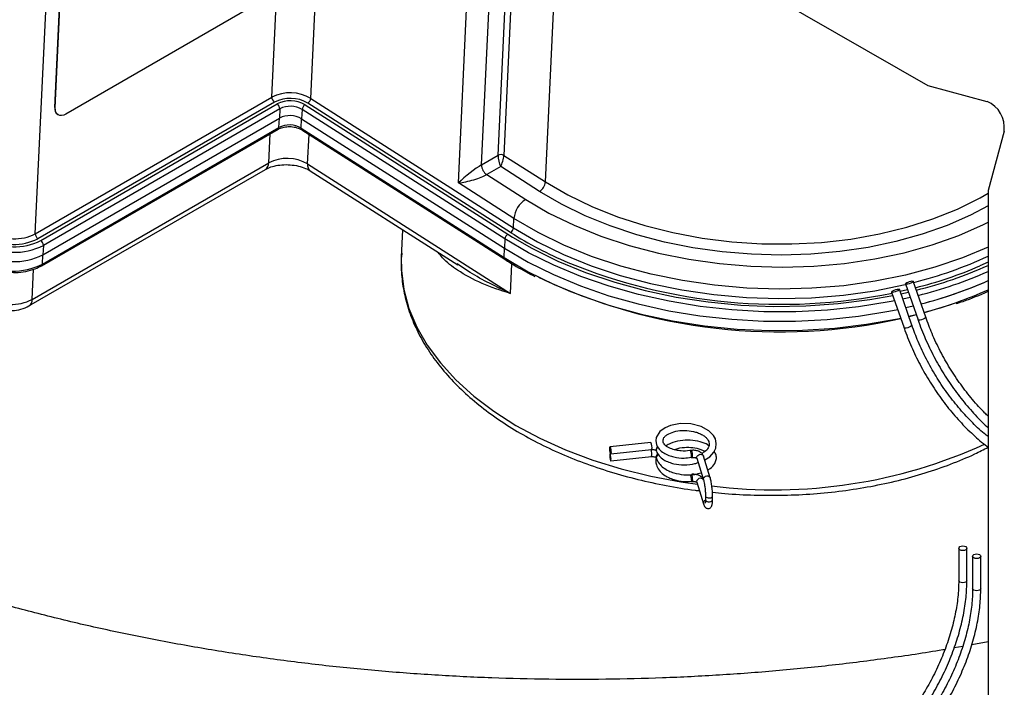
# Paper-space layout 'Sheet2' of a CAD drawing. Header units: millimetres. Extents: x 3 to 471, y 5 to 248.
# Tile 22 of 80: x 64.89 to 71.84, y 115.98 to 120.69. Entities that reach past the tile are written whole.
import ezdxf

# ---------------------------------------------------------------- set-up
doc = ezdxf.new("R2010")
doc.units = ezdxf.units.MM

psp = doc.layouts.new('Sheet2')

# ---------------------------------------------------------------- linework, layer by layer
at = {"color": 8, "linetype": 'Continuous', "lineweight": 25}
for p, q in [((65.0022, 119.1761), (65.187, 123.1414)), ((66.9465, 120.1318), (67.0118, 121.5331)), ((68.6037, 119.5417), (68.6903, 121.399)), ((66.6717, 120.14), (66.7183, 121.139)), ((68.3701, 121.0294), (68.3095, 119.7294)), ((68.2703, 119.7306), (68.3258, 120.922)), ((68.1524, 119.6625), (68.2079, 120.8539)), ((67.9892, 119.5349), (68.0486, 120.8102)), ((66.7222, 119.9261), (66.7253, 119.9921)), ((66.65, 119.6769), (66.6595, 119.8817)), ((66.9248, 119.6687), (66.9345, 119.877)), ((68.3381, 119.1738), (68.3715, 119.1528)), ((65.0527, 118.9623), (65.0557, 119.0282)), ((68.3568, 118.7553), (68.3666, 118.965)), ((71.729, 118.9748), (71.6709, 118.9489)), ((64.9804, 118.713), (64.9904, 118.9262)), ((71.1787, 118.7275), (71.1262, 118.7155)), ((71.1682, 118.5941), (71.2205, 118.6068)), ((69.6712, 117.4277), (69.6719, 117.4228))]:
    psp.add_line(p, q, dxfattribs=at)
at = {"color": 7, "linetype": 'Continuous', "lineweight": 25}
for p, q in [((68.9482, 121.5805), (71.3022, 120.2216)), ((65.1392, 120.0666), (65.1746, 120.8254)), ((65.1432, 120.0641), (65.1785, 120.8229)), ((66.5533, 120.7923), (65.2176, 120.0212)), ((71.3022, 120.2216), (71.7209, 120.1094)), ((65.0022, 119.1761), (66.6717, 120.14)), ((66.9465, 120.1318), (68.3784, 119.2185)), ((66.6903, 120.1054), (65.0208, 119.1416)), ((65.0404, 119.1291), (66.7099, 120.0929)), ((66.7285, 120.0583), (65.059, 119.0945)), ((65.1392, 120.0666), (65.1432, 120.0641)), ((66.7285, 120.0583), (66.7254, 119.9921)), ((66.8856, 120.0536), (66.8825, 119.9875)), ((68.3174, 119.1404), (66.8856, 120.0536)), ((66.9062, 120.087), (68.3381, 119.1738)), ((68.3578, 119.1851), (66.9259, 120.0984)), ((65.0559, 119.0283), (66.7254, 119.9921)), ((65.1581, 120.0183), (65.162, 120.0158)), ((66.8792, 119.9214), (66.8823, 119.9876)), ((66.8823, 119.9876), (68.3144, 119.0742)), ((66.8825, 119.9875), (68.3144, 119.0742)), ((65.0469, 118.9507), (66.7165, 119.9145)), ((65.0527, 118.9623), (66.7222, 119.9261)), ((66.8792, 119.9214), (68.3113, 119.008)), ((66.8839, 119.9093), (68.316, 118.9959)), ((71.8412, 119.9011), (71.729, 119.4825)), ((68.1524, 119.6625), (68.2703, 119.7306)), ((68.3095, 119.7294), (68.6037, 119.5417)), ((64.9804, 118.713), (66.65, 119.6769)), ((66.9248, 119.6687), (68.3568, 118.7553)), ((68.2878, 119.6501), (68.1896, 119.5934)), ((68.5624, 119.4749), (68.2878, 119.6501)), ((64.9575, 118.6669), (66.6271, 119.6307)), ((66.9436, 119.6203), (67.9849, 118.9562)), ((68.1896, 119.5934), (68.4642, 119.4182)), ((68.3815, 119.2847), (67.9892, 119.5349)), ((71.729, 119.4825), (71.729, 114.4409)), ((68.3784, 119.2185), (68.3815, 119.2847)), ((67.5953, 119.2047), (67.5862, 119.0099)), ((65.059, 119.0945), (65.0559, 119.0283)), ((68.3174, 119.1404), (68.3144, 119.0742)), ((68.3113, 119.008), (68.3144, 119.0742)), ((67.9871, 118.9603), (67.9805, 118.9647)), ((71.146, 118.8219), (71.2339, 118.5683)), ((71.2885, 118.5872), (71.2006, 118.8408)), ((71.0478, 118.7652), (71.1356, 118.5116)), ((71.1902, 118.5305), (71.1024, 118.7841)), ((71.1599, 118.7817), (71.1074, 118.7697)), ((71.1133, 118.7527), (71.1658, 118.7647)), ((71.1472, 118.6547), (71.1996, 118.6671)), ((71.1472, 118.6547), (71.1996, 118.6671)), ((71.2215, 118.6039), (71.1693, 118.591)), ((69.3482, 117.7031), (69.0598, 117.6733)), ((69.0643, 117.6239), (69.0598, 117.6234)), ((69.0649, 117.6236), (69.3534, 117.6534)), ((69.385, 117.6475), (69.3864, 117.6428)), ((69.6352, 117.6474), (69.627, 117.6465)), ((69.0649, 117.5737), (69.3534, 117.6035)), ((69.385, 117.5976), (69.3864, 117.5929)), ((69.6321, 117.5968), (69.6403, 117.5976)), ((69.6719, 117.5918), (69.7192, 117.4394)), ((69.7669, 117.4543), (69.7197, 117.6066)), ((69.6321, 117.4278), (69.6403, 117.4287)), ((69.6719, 117.4228), (69.7192, 117.2705)), ((69.7185, 117.2753), (69.7192, 117.2705)), ((69.7335, 117.3257), (69.7335, 117.2996)), ((69.7335, 117.3257), (69.7339, 117.3231)), ((69.7835, 117.2996), (69.7835, 117.3257)), ((71.5214, 116.9568), (71.5214, 116.73)), ((71.5792, 116.73), (71.5792, 116.9568)), ((71.6196, 116.9001), (71.6196, 116.6733)), ((71.6774, 116.6733), (71.6774, 116.9001)), ((71.729, 116.2965), (71.6133, 116.2759)), ((71.5495, 116.2645), (71.4891, 116.2537))]:
    psp.add_line(p, q, dxfattribs=at)
at = {"color": 7, "linetype": 'Continuous', "lineweight": 25, "flags": 128}
for points in [[(65.2176, 120.0212), (65.2024, 120.0141), (65.1879, 120.0106), (65.1747, 120.0109), (65.1633, 120.015), (65.1541, 120.0227), (65.1476, 120.0338), (65.1439, 120.0478), (65.1432, 120.0641)], [(68.3715, 119.1528), (68.5082, 119.0742), (68.6916, 118.984), (68.8869, 118.9038), (69.0924, 118.8343), (69.3065, 118.7761), (69.5274, 118.7296), (69.7534, 118.6953), (69.9825, 118.6733), (70.213, 118.6639), (70.4429, 118.6672), (70.6704, 118.6831), (70.8937, 118.7115), (71.0563, 118.7407)], [(68.3144, 119.0742), (68.4807, 118.9766), (68.6597, 118.8878), (68.8501, 118.8085), (69.0503, 118.7393), (69.2589, 118.6807), (69.4742, 118.6332), (69.6946, 118.5971), (69.9184, 118.5727), (70.1439, 118.5602), (70.3694, 118.5597), (70.5932, 118.5712), (70.8135, 118.5947), (71.0287, 118.6298), (71.0904, 118.6423)], [(68.3144, 119.0742), (68.4807, 118.9766), (68.6597, 118.8878), (68.8501, 118.8085), (69.0503, 118.7393), (69.2589, 118.6807), (69.4742, 118.6332), (69.6946, 118.5971), (69.9184, 118.5727), (70.1439, 118.5602), (70.3694, 118.5597), (70.5932, 118.5712), (70.8135, 118.5947), (71.0286, 118.6298), (71.0904, 118.6423)], [(71.1938, 118.8431), (71.1992, 118.8422), (71.2007, 118.8396), (71.198, 118.8358), (71.1916, 118.8313), (71.1824, 118.8268), (71.1718, 118.823), (71.1615, 118.8204), (71.1529, 118.8195), (71.1475, 118.8204), (71.146, 118.823), (71.1486, 118.8268), (71.1551, 118.8313), (71.1643, 118.8358), (71.1749, 118.8397), (71.1852, 118.8422), (71.1938, 118.8431)], [(71.0956, 118.7864), (71.101, 118.7855), (71.1025, 118.783), (71.0998, 118.7791), (71.0934, 118.7746), (71.0842, 118.7701), (71.0736, 118.7663), (71.0632, 118.7637), (71.0547, 118.7628), (71.0493, 118.7637), (71.0478, 118.7663), (71.0504, 118.7701), (71.0569, 118.7746), (71.0661, 118.7791), (71.0766, 118.783), (71.087, 118.7855), (71.0956, 118.7864)], [(71.4889, 118.6844), (71.4559, 118.6731), (71.2775, 118.6187)], [(69.728, 117.5797), (69.7634, 117.6024), (69.7931, 117.6358), (69.8056, 117.6627), (69.81, 117.6965), (69.8031, 117.7285), (69.7895, 117.7533), (69.7569, 117.7865), (69.7028, 117.8164), (69.6302, 117.8348), (69.5564, 117.8371), (69.4872, 117.8239), (69.449, 117.8076), (69.4117, 117.7801), (69.3861, 117.7393), (69.3824, 117.715), (69.3867, 117.6897), (69.3867, 117.6897)], [(69.0579, 117.6626), (69.0583, 117.6694), (69.0592, 117.6729), (69.0606, 117.6727), (69.0623, 117.6688), (69.064, 117.6618), (69.0655, 117.6528), (69.0664, 117.6431), (69.0667, 117.6342), (69.0664, 117.6275), (69.0655, 117.6239), (69.064, 117.6241), (69.0623, 117.628), (69.0606, 117.635), (69.0592, 117.644), (69.0583, 117.6537), (69.0579, 117.6626)], [(69.0579, 117.6127), (69.0583, 117.6038), (69.0592, 117.5941), (69.0606, 117.5851), (69.0623, 117.5781), (69.064, 117.5742), (69.0655, 117.574), (69.0664, 117.5776), (69.0667, 117.5843), (69.0664, 117.5932), (69.0655, 117.6029), (69.064, 117.6119), (69.0623, 117.6189), (69.0606, 117.6228), (69.0592, 117.623), (69.0583, 117.6195), (69.0579, 117.6127)], [(69.632, 117.5968), (69.6327, 117.5972), (69.6336, 117.6007), (69.634, 117.6074)], [(69.634, 117.4385), (69.6336, 117.4317), (69.6327, 117.4282), (69.6319, 117.4278)], [(71.5707, 116.945), (71.5613, 116.9414), (71.5503, 116.9401), (71.5392, 116.9414), (71.5299, 116.945), (71.5236, 116.9504), (71.5214, 116.9568), (71.5236, 116.9632), (71.5299, 116.9686), (71.5392, 116.9722), (71.5503, 116.9735), (71.5613, 116.9722), (71.5707, 116.9686), (71.577, 116.9632), (71.5792, 116.9568), (71.577, 116.9504), (71.5707, 116.945)], [(71.6689, 116.8883), (71.6596, 116.8847), (71.6485, 116.8835), (71.6374, 116.8847), (71.6281, 116.8883), (71.6218, 116.8937), (71.6196, 116.9001), (71.6218, 116.9065), (71.6281, 116.9119), (71.6374, 116.9155), (71.6485, 116.9168), (71.6596, 116.9155), (71.6689, 116.9119), (71.6752, 116.9065), (71.6774, 116.9001), (71.6752, 116.8937), (71.6689, 116.8883)]]:
    psp.add_lwpolyline(points, dxfattribs=at)
at = {"color": 8, "linetype": 'Continuous', "lineweight": 25, "flags": 128}
for points in [[(68.6037, 119.5417), (68.7609, 119.4503), (68.9311, 119.3682), (69.1128, 119.2961), (69.3043, 119.2347), (69.5038, 119.1846), (69.7094, 119.1462), (69.9191, 119.1199), (70.1311, 119.106), (70.3433, 119.1046), (70.5537, 119.1156), (70.7604, 119.1391), (70.9615, 119.1747), (71.155, 119.2222), (71.3391, 119.2811), (71.5121, 119.3508), (71.6724, 119.4307), (71.729, 119.4633)], [(71.729, 119.3725), (71.6055, 119.3077), (71.4398, 119.2352), (71.263, 119.1726), (71.0765, 119.1206), (70.8821, 119.0797), (70.6814, 119.05), (70.4762, 119.032), (70.2681, 119.0258), (70.059, 119.0313), (69.8508, 119.0487), (69.6452, 119.0777), (69.4439, 119.118), (69.2488, 119.1694), (69.0615, 119.2314), (68.8837, 119.3034), (68.7168, 119.3848), (68.5624, 119.4749)], [(68.4642, 119.4182), (68.6283, 119.3225), (68.8056, 119.236), (68.9946, 119.1595), (69.1936, 119.0937), (69.4009, 119.0391), (69.6148, 118.9963), (69.8333, 118.9656), (70.0546, 118.9472), (70.2767, 118.9413), (70.4978, 118.9481), (70.7159, 118.9673), (70.9291, 118.9989), (71.1356, 119.0426), (71.3336, 119.0979), (71.5213, 119.1645), (71.6973, 119.2417), (71.729, 119.2574)], [(71.729, 119.0828), (71.5486, 119.0066), (71.3525, 118.9396), (71.1462, 118.8841), (70.9314, 118.8406), (70.71, 118.8096), (70.4839, 118.7912), (70.2549, 118.7856), (70.025, 118.7929), (69.7962, 118.813), (69.5704, 118.8457), (69.3495, 118.8908), (69.1353, 118.9478), (68.9298, 119.0164), (68.7345, 119.0958), (68.5512, 119.1855), (68.3815, 119.2847)], [(68.3784, 119.2185), (68.5482, 119.1193), (68.7314, 119.0296), (68.9267, 118.9502), (69.1322, 118.8816), (69.3464, 118.8246), (69.5673, 118.7795), (69.7931, 118.7468), (70.0219, 118.7267), (70.2518, 118.7194), (70.4808, 118.725), (70.7069, 118.7434), (70.9283, 118.7745), (71.1431, 118.8179), (71.1471, 118.8189)], [(71.0692, 118.7034), (71.0297, 118.6956), (70.8146, 118.6606), (70.5944, 118.6373), (70.3708, 118.6259), (70.1455, 118.6264), (69.9201, 118.639), (69.6965, 118.6634), (69.4763, 118.6995), (69.2612, 118.747), (69.0528, 118.8056), (68.8527, 118.8748), (68.6625, 118.9541), (68.4836, 119.0428), (68.3174, 119.1404)], [(67.5862, 119.0099), (67.5865, 118.9177), (67.6035, 118.7833), (67.6398, 118.6498), (67.6953, 118.5182), (67.7695, 118.3895), (67.8618, 118.2648), (67.9714, 118.145), (68.0976, 118.031), (68.2394, 117.9238), (68.3955, 117.8242), (68.5649, 117.733), (68.7462, 117.6508), (68.9379, 117.5784), (69.1386, 117.5162), (69.3467, 117.4649), (69.5606, 117.4247), (69.6765, 117.4079)], [(68.3113, 119.008), (68.4816, 118.9083), (68.6652, 118.8177), (68.8606, 118.7372), (69.0662, 118.6672), (69.2804, 118.6084), (69.5015, 118.5613), (69.7277, 118.5261), (69.9571, 118.5033), (70.188, 118.4929), (70.4185, 118.4952), (70.6467, 118.5099), (70.8709, 118.5371), (71.0892, 118.5765), (71.1115, 118.5813)], [(71.1903, 118.5304), (71.1903, 118.5294), (71.1876, 118.5255), (71.1812, 118.521), (71.172, 118.5165), (71.1614, 118.5127), (71.1511, 118.5101), (71.1425, 118.5092), (71.1371, 118.5101), (71.1356, 118.5116)], [(71.2885, 118.5871), (71.2885, 118.5861), (71.2859, 118.5822), (71.2794, 118.5777), (71.2702, 118.5732), (71.2596, 118.5694), (71.2493, 118.5668), (71.2407, 118.5659), (71.2353, 118.5668), (71.2339, 118.5683)], [(69.6719, 117.5918), (69.6712, 117.5966), (69.673, 117.6046), (69.6784, 117.6118), (69.6864, 117.6171), (69.6958, 117.6196), (69.7052, 117.619), (69.7132, 117.6154), (69.7185, 117.6093), (69.7197, 117.6066)], [(69.6403, 117.5976), (69.6409, 117.598), (69.6418, 117.6016), (69.6422, 117.6083)], [(69.6422, 117.4393), (69.6418, 117.4326), (69.6409, 117.429), (69.6403, 117.4287)], [(69.7197, 117.4376), (69.7185, 117.4404), (69.7132, 117.4464), (69.7052, 117.45), (69.6958, 117.4506), (69.6864, 117.4481), (69.6784, 117.4428), (69.673, 117.4357), (69.6712, 117.4277)], [(69.7192, 117.4393), (69.7185, 117.4443), (69.7203, 117.4523), (69.7257, 117.4595), (69.7336, 117.4647), (69.7431, 117.4673), (69.7525, 117.4667), (69.7605, 117.4631), (69.7658, 117.457), (69.7669, 117.4543)], [(69.7335, 117.2996), (69.7339, 117.2971), (69.7375, 117.2918), (69.7442, 117.2878), (69.7532, 117.2855), (69.7629, 117.2854), (69.772, 117.2875), (69.779, 117.2914), (69.7829, 117.2965), (69.7835, 117.2996)], [(69.7339, 117.3231), (69.7375, 117.3179), (69.7442, 117.3138), (69.7532, 117.3116), (69.7629, 117.3115), (69.772, 117.3135), (69.779, 117.3174), (69.7829, 117.3226), (69.7835, 117.3257)], [(71.5707, 116.7182), (71.5613, 116.7146), (71.5503, 116.7133), (71.5392, 116.7146), (71.5299, 116.7182), (71.5236, 116.7236), (71.5214, 116.73)], [(71.5792, 116.73), (71.577, 116.7236), (71.5707, 116.7182)], [(71.6689, 116.6615), (71.6596, 116.6579), (71.6485, 116.6566), (71.6374, 116.6579), (71.6281, 116.6615), (71.6218, 116.6669), (71.6196, 116.6733)], [(71.6774, 116.6733), (71.6752, 116.6669), (71.6689, 116.6615)]]:
    psp.add_lwpolyline(points, dxfattribs=at)
at = {"color": 7, "linetype": 'Continuous', "lineweight": 25}
for centre, radius, start, end in [((66.8016, 119.885), 0.2861, 59.57679, 117.00451), ((66.7143, 120.1406), 0.0426, 180.82086, 235.71275), ((66.8017, 119.8869), 0.2452, 59.57679, 117.00451), ((66.902, 120.1362), 0.0448, 302.23118, 354.25976), ((65.1902, 120.0586), 0.0516, 171.12266, 231.43228), ((66.8027, 119.9108), 0.2044, 59.57679, 117.00451), ((66.686, 120.0577), 0.0426, 0.82086, 55.71275), ((66.8028, 119.9126), 0.1635, 59.57679, 117.00451), ((66.9301, 120.0492), 0.0448, 122.23118, 174.25976), ((71.6484, 119.9287), 0.1948, 351.86417, 68.13585), ((66.7997, 119.8465), 0.1635, 59.57679, 117.00451), ((66.7964, 119.7804), 0.1635, 59.57679, 117.00451), ((66.7799, 119.4219), 0.2861, 59.57679, 117.00451), ((68.2888, 119.6941), 0.0409, 59.57679, 117.00451), ((68.2375, 119.6638), 0.0852, 180.82086, 235.71275), ((68.5146, 119.5507), 0.0895, 302.23118, 354.25976), ((68.5597, 119.2668), 0.1791, 122.23118, 174.25976), ((68.3339, 119.223), 0.0448, 302.23118, 354.25976), ((64.8537, 119.4693), 0.3679, 239.57679, 297.00451), ((64.8537, 119.4675), 0.327, 239.57679, 297.00451), ((65.0447, 119.1768), 0.0426, 180.82086, 235.71275), ((68.362, 119.1359), 0.0448, 122.23118, 174.25976), ((64.8548, 119.4951), 0.4496, 239.57679, 297.00451), ((64.8548, 119.4932), 0.4087, 239.57679, 297.00451), ((65.0164, 119.0939), 0.0426, 0.82086, 55.71275), ((64.8516, 119.429), 0.4496, 239.57679, 297.00451), ((64.8517, 119.4289), 0.4496, 239.57679, 297.00451), ((64.8485, 119.3628), 0.4496, 239.57679, 297.00451), ((70.2619, 122.6347), 3.9565, 247.70727, 281.49694), ((70.4709, 121.755), 3.0519, 284.13628, 293.15292), ((70.4865, 121.7337), 3.0455, 283.97932, 294.07783), ((70.2555, 122.4288), 3.9451, 244.46004, 282.54839), ((70.4885, 121.6576), 3.0736, 284.45676, 293.80251), ((70.4876, 121.6605), 3.0767, 284.45946, 293.68683), ((64.832, 119.0044), 0.327, 239.57679, 297.00451), ((69.4075, 117.6475), 0.0215, 110.82707, 194.72987), ((69.4078, 117.5975), 0.0218, 108.37659, 192.79087), ((69.5702, 117.6157), 0.0643, 352.60727, 28.52099), ((69.564, 117.4461), 0.0704, 353.7544, 26.50907)]:
    psp.add_arc(centre, radius, start, end, dxfattribs=at)
at = {"color": 8, "linetype": 'Continuous', "lineweight": 25}
for centre, radius, start, end in [((66.709, 119.9254), 0.0133, 304.54537, 2.69045), ((66.892, 119.9194), 0.0129, 171.12266, 231.43228), ((66.597, 119.6744), 0.053, 304.54537, 2.69045), ((66.9758, 119.6607), 0.0516, 171.12266, 231.43228), ((69.8639, 121.5703), 2.821, 237.72898, 246.98488), ((68.324, 119.006), 0.0129, 171.12172, 231.44204), ((70.479, 121.7237), 2.9804, 284.06744, 294.79722), ((65.0394, 118.9616), 0.0133, 304.50938, 2.69339), ((70.4713, 121.7815), 3.1347, 284.10167, 293.65391), ((70.4854, 121.5928), 3.0749, 284.91041, 293.85586), ((64.9275, 118.7105), 0.053, 304.44598, 2.69855), ((69.2921, 117.6722), 0.0641, 342.95684, 28.85572), ((70.2171, 120.9684), 3.5992, 262.96397, 294.40743), ((69.2846, 117.6222), 0.0713, 344.82415, 25.5728), ((69.4059, 117.6521), 0.0215, 113.64172, 192.39459), ((69.4061, 117.6022), 0.0217, 111.0186, 192.23016), ((69.5722, 117.6159), 0.0704, 353.75602, 26.50614), ((69.5722, 117.447), 0.0703, 353.74813, 26.52038), ((69.742, 117.2736), 0.0236, 111.72837, 175.91066)]:
    psp.add_arc(centre, radius, start, end, dxfattribs=at)
at = {"color": 7, "linetype": 'Continuous', "lineweight": 25}
for centre, major_axis, ratio, start_param, end_param in [((68.2898, 119.6942), (-0.0118, 0.0571), 0.27642, 0.824417, 2.395213), ((68.2898, 119.6942), (0.0147, 0.0563), 0.234698, 3.876122, 5.446919), ((68.0678, 119.5802), (0.1149, 0.0929), 0.12027, 0.651321, 2.222117), ((68.0678, 119.5802), (0.1447, 0.0372), 0.20102, 4.08789, 5.658687)]:
    psp.add_ellipse(centre, major_axis=major_axis, ratio=ratio, start_param=start_param, end_param=end_param, dxfattribs=at)
for points, knots in [([(66.7165, 119.9145), (66.7215, 119.9171), (66.7357, 119.9244), (66.7673, 119.9323), (66.8089, 119.9336), (66.8491, 119.9263), (66.873, 119.9161), (66.8827, 119.91), (66.8839, 119.9093)], [0, 0, 0, 0, 0.116031, 0.326171, 0.544753, 0.766586, 0.97127, 1, 1, 1, 1]), ([(66.6271, 119.6307), (66.6329, 119.6338), (66.6498, 119.6428), (66.6884, 119.6557), (66.7427, 119.6642), (66.8019, 119.6643), (66.8598, 119.6555), (66.9095, 119.6397), (66.9329, 119.6264), (66.9436, 119.6203)], [0, 0, 0, 0, 0.0784388, 0.2308697, 0.3870353, 0.5464017, 0.7068667, 0.8655204, 1, 1, 1, 1]), ([(67.5897, 119.0393), (67.5883, 119.028), (67.5816, 118.9729), (67.5872, 118.8731), (67.6069, 118.7414), (67.6452, 118.611), (67.7002, 118.4828), (67.7721, 118.3574), (67.8604, 118.2357), (67.9645, 118.1186), (68.0838, 118.0069), (68.2174, 117.9017), (68.3642, 117.8035), (68.5231, 117.7132), (68.693, 117.6313), (68.8724, 117.5583), (69.0603, 117.4949), (69.2552, 117.441), (69.4561, 117.3983), (69.6018, 117.3725), (69.6807, 117.3642), (69.6904, 117.3631)], [0, 0, 0, 0, 0.014567, 0.070598, 0.126602, 0.182751, 0.239207, 0.296062, 0.353324, 0.410942, 0.468828, 0.52689, 0.585048, 0.643243, 0.701428, 0.759586, 0.817709, 0.875796, 0.933853, 0.991886, 1, 1, 1, 1]), ([(64.8312, 118.905), (64.8418, 118.9042), (64.8768, 118.9018), (64.9356, 118.9096), (64.9983, 118.9258), (65.032, 118.9431), (65.0469, 118.9507)], [0, 0, 0, 0, 0.134141, 0.443921, 0.754783, 1, 1, 1, 1]), ([(68.316, 118.9959), (68.3427, 118.9792), (68.4108, 118.9365), (68.4849, 118.8978), (68.5298, 118.8743)], [0, 0, 0, 0, 0.3930657, 1, 1, 1, 1]), ([(71.5036, 118.6831), (71.5197, 118.6884), (71.5969, 118.7139), (71.6722, 118.7439), (71.7277, 118.7711), (71.729, 118.7718)], [0, 0, 0, 0, 0.204141, 0.980775, 1, 1, 1, 1]), ([(64.6852, 118.6741), (64.6962, 118.6679), (64.724, 118.652), (64.7761, 118.6371), (64.8388, 118.6325), (64.9022, 118.6407), (64.9392, 118.6582), (64.9575, 118.6669)], [0, 0, 0, 0, 0.135924, 0.345405, 0.559909, 0.781389, 1, 1, 1, 1]), ([(71.729, 117.7449), (71.7197, 117.752), (71.6786, 117.7834), (71.6078, 117.8518), (71.5189, 117.9487), (71.4357, 118.0559), (71.3595, 118.1705), (71.2917, 118.2908), (71.2342, 118.4116), (71.2045, 118.492), (71.1902, 118.5305)], [0, 0, 0, 0, 0.040372, 0.178907, 0.317541, 0.456262, 0.595042, 0.733852, 0.872655, 1, 1, 1, 1]), ([(71.2339, 118.5683), (71.242, 118.5456), (71.2657, 118.4799), (71.3132, 118.3717), (71.379, 118.2465), (71.4539, 118.1263), (71.5365, 118.0128), (71.6259, 117.9091), (71.6908, 117.8408), (71.7262, 117.8111), (71.729, 117.8088)], [0, 0, 0, 0, 0.079631, 0.230824, 0.382046, 0.533262, 0.684501, 0.835792, 0.987172, 1, 1, 1, 1]), ([(71.729, 117.8889), (71.7215, 117.8957), (71.683, 117.9311), (71.6173, 118.0061), (71.5339, 118.1124), (71.4577, 118.2272), (71.3899, 118.3475), (71.3324, 118.4683), (71.3027, 118.5487), (71.2885, 118.5872)], [0, 0, 0, 0, 0.0390223, 0.2012748, 0.3636281, 0.5260518, 0.6885094, 0.8509602, 1, 1, 1, 1]), ([(71.1356, 118.5116), (71.1438, 118.4889), (71.1675, 118.4232), (71.215, 118.315), (71.2808, 118.1898), (71.3557, 118.0696), (71.4383, 117.9563), (71.5275, 117.8514), (71.622, 117.758), (71.69, 117.6975), (71.7264, 117.6724), (71.7293, 117.6704)], [0, 0, 0, 0, 0.069124, 0.20037, 0.33164, 0.462904, 0.594189, 0.725519, 0.856926, 0.988439, 1, 1, 1, 1]), ([(69.4339, 117.7061), (69.4333, 117.7165), (69.4323, 117.7316), (69.4535, 117.7524), (69.4792, 117.7688), (69.5224, 117.7842), (69.5847, 117.7904), (69.6392, 117.7842), (69.6789, 117.7729), (69.7064, 117.7607), (69.729, 117.746), (69.7487, 117.7268), (69.7596, 117.7061), (69.7611, 117.6858), (69.753, 117.6629), (69.7354, 117.6401), (69.7136, 117.6297), (69.7067, 117.6263)], [0, 0, 0, 0, 0.126549, 0.181495, 0.228952, 0.315804, 0.406888, 0.497407, 0.543265, 0.591792, 0.641692, 0.687055, 0.758716, 0.818462, 0.881258, 0.961925, 1, 1, 1, 1]), ([(69.3867, 117.6897), (69.3924, 117.6779), (69.4033, 117.6554), (69.4359, 117.6296), (69.4723, 117.6118), (69.52, 117.5978), (69.5746, 117.5902), (69.6154, 117.5963), (69.6318, 117.5988)], [0, 0, 0, 0, 0.1802186, 0.3467003, 0.493767, 0.6190778, 0.8475676, 1, 1, 1, 1]), ([(69.6265, 117.6468), (69.6252, 117.6465), (69.6046, 117.6413), (69.5673, 117.6426), (69.5212, 117.6488), (69.4824, 117.6609), (69.4481, 117.6805), (69.4388, 117.6973), (69.4339, 117.7061)], [0, 0, 0, 0, 0.016336, 0.2471, 0.392386, 0.568804, 0.775229, 1, 1, 1, 1]), ([(69.7575, 117.6796), (69.7549, 117.6817), (69.739, 117.6947), (69.6947, 117.7101), (69.6271, 117.7218), (69.5534, 117.7173), (69.494, 117.702), (69.4644, 117.6854), (69.4542, 117.6796)], [0, 0, 0, 0, 0.039294, 0.239997, 0.45421, 0.665614, 0.883858, 1, 1, 1, 1]), ([(69.3534, 117.6534), (69.3569, 117.6536), (69.3638, 117.6539), (69.3734, 117.6523), (69.3804, 117.6498), (69.3846, 117.6475), (69.3857, 117.646), (69.3855, 117.6464), (69.3854, 117.6464)], [0, 0, 0, 0, 0.221778, 0.440859, 0.62725, 0.797779, 0.982834, 1, 1, 1, 1]), ([(69.3986, 117.6221), (69.3937, 117.6145), (69.3782, 117.5904), (69.3831, 117.5635), (69.3865, 117.5451)], [0, 0, 0, 0, 0.313345, 1, 1, 1, 1]), ([(69.3867, 117.642), (69.3924, 117.6303), (69.4033, 117.6077), (69.4359, 117.5819), (69.4722, 117.5642), (69.5201, 117.5499), (69.5829, 117.5435), (69.6441, 117.5479), (69.674, 117.5591), (69.6812, 117.5619)], [0, 0, 0, 0, 0.155202, 0.298573, 0.425225, 0.53314, 0.729912, 0.934722, 1, 1, 1, 1]), ([(69.5141, 117.6524), (69.5176, 117.654), (69.5372, 117.6632), (69.5843, 117.6701), (69.6464, 117.6696), (69.693, 117.6578), (69.7192, 117.6465), (69.727, 117.6408), (69.7289, 117.6395)], [0, 0, 0, 0, 0.054601, 0.309759, 0.559633, 0.817127, 0.955684, 1, 1, 1, 1]), ([(69.7197, 117.6066), (69.7168, 117.6127), (69.7113, 117.6245), (69.6943, 117.6374), (69.6718, 117.6462), (69.6503, 117.6486), (69.638, 117.6476), (69.6352, 117.6474)], [0, 0, 0, 0, 0.212549, 0.412713, 0.655803, 0.920753, 1, 1, 1, 1]), ([(69.7496, 117.5103), (69.7555, 117.5133), (69.7775, 117.5247), (69.7981, 117.55), (69.8106, 117.583), (69.8118, 117.6139), (69.8, 117.6312), (69.7947, 117.6391)], [0, 0, 0, 0, 0.108718, 0.404874, 0.602695, 0.819214, 1, 1, 1, 1]), ([(69.7824, 117.3532), (69.8112, 117.3499), (69.9092, 117.3386), (70.0782, 117.3307), (70.2875, 117.3294), (70.4955, 117.3395), (70.7006, 117.3603), (70.9015, 117.3919), (71.0968, 117.434), (71.2853, 117.4862), (71.465, 117.5488), (71.6139, 117.6101), (71.6979, 117.654), (71.7293, 117.6704)], [0, 0, 0, 0, 0.041588, 0.141286, 0.240988, 0.340707, 0.440458, 0.540258, 0.640122, 0.740066, 0.840098, 0.940223, 1, 1, 1, 1]), ([(69.3534, 117.6035), (69.3569, 117.6037), (69.3638, 117.604), (69.3734, 117.6024), (69.3804, 117.5999), (69.3846, 117.5976), (69.3857, 117.5961), (69.3855, 117.5965), (69.3854, 117.5965)], [0, 0, 0, 0, 0.221778, 0.440859, 0.62725, 0.797779, 0.982834, 1, 1, 1, 1]), ([(69.3865, 117.5927), (69.392, 117.5798), (69.4027, 117.5549), (69.4348, 117.5249), (69.471, 117.5034), (69.5186, 117.4849), (69.5815, 117.4735), (69.6511, 117.474), (69.6885, 117.4855), (69.7035, 117.4901)], [0, 0, 0, 0, 0.144938, 0.279002, 0.39759, 0.498778, 0.681931, 0.872371, 1, 1, 1, 1]), ([(69.6403, 117.5976), (69.6438, 117.5978), (69.6508, 117.5982), (69.6604, 117.5966), (69.6674, 117.5941), (69.6715, 117.5917), (69.6726, 117.5902), (69.6724, 117.5906), (69.6724, 117.5907)], [0, 0, 0, 0, 0.221778, 0.440859, 0.62725, 0.797779, 0.982834, 1, 1, 1, 1]), ([(69.3865, 117.5451), (69.392, 117.5321), (69.4027, 117.5072), (69.4348, 117.4773), (69.471, 117.4557), (69.5185, 117.4375), (69.5736, 117.4259), (69.6149, 117.4286), (69.6318, 117.4297)], [0, 0, 0, 0, 0.179237, 0.345026, 0.491678, 0.616811, 0.843307, 1, 1, 1, 1]), ([(69.7197, 117.4376), (69.7168, 117.4437), (69.7113, 117.4555), (69.6943, 117.4684), (69.6718, 117.4772), (69.6503, 117.4796), (69.638, 117.4786), (69.6352, 117.4784)], [0, 0, 0, 0, 0.212549, 0.412713, 0.655803, 0.920753, 1, 1, 1, 1]), ([(69.6403, 117.4287), (69.6438, 117.4288), (69.6508, 117.4292), (69.6604, 117.4276), (69.6674, 117.4251), (69.6715, 117.4228), (69.6726, 117.4212), (69.6724, 117.4216), (69.6724, 117.4217)], [0, 0, 0, 0, 0.221778, 0.440859, 0.62725, 0.797779, 0.982834, 1, 1, 1, 1]), ([(69.7192, 117.4394), (69.7202, 117.4359), (69.7226, 117.4275), (69.7266, 117.4068), (69.7304, 117.3794), (69.733, 117.3499), (69.7333, 117.3335), (69.7335, 117.3257)], [0, 0, 0, 0, 0.144258, 0.340401, 0.560952, 0.791258, 1, 1, 1, 1]), ([(69.7835, 117.3257), (69.7834, 117.3318), (69.7832, 117.3484), (69.7807, 117.3799), (69.7759, 117.4158), (69.771, 117.4403), (69.7678, 117.4512), (69.7669, 117.4543)], [0, 0, 0, 0, 0.146243, 0.399857, 0.650741, 0.903815, 1, 1, 1, 1]), ([(69.7192, 117.2705), (69.7207, 117.2662), (69.7236, 117.2576), (69.7289, 117.2482), (69.7383, 117.2402), (69.7487, 117.2367), (69.7596, 117.2377), (69.7686, 117.2424), (69.7746, 117.2489), (69.7785, 117.2563), (69.7819, 117.2681), (69.7833, 117.282), (69.7835, 117.2959), (69.7835, 117.2996)], [0, 0, 0, 0, 0.122553, 0.245117, 0.313585, 0.380249, 0.446966, 0.509717, 0.565864, 0.626365, 0.713015, 0.923622, 1, 1, 1, 1]), ([(69.7335, 117.2996), (69.7334, 117.2948), (69.7332, 117.2851), (69.7325, 117.2773), (69.7315, 117.2742), (69.7318, 117.2748), (69.7318, 117.2748)], [0, 0, 0, 0, 0.369933, 0.754257, 0.981071, 1, 1, 1, 1]), ([(71.4228, 116.2419), (71.4179, 116.241), (71.2853, 116.2173), (71.0201, 116.1794), (70.6277, 116.1292), (70.2313, 116.0898), (69.8322, 116.0599), (69.4312, 116.0401), (69.029, 116.0301), (68.6263, 116.0301), (68.2241, 116.04), (67.823, 116.0599), (67.4239, 116.0896), (67.0275, 116.1292), (66.6346, 116.1785), (66.2459, 116.2375), (65.8623, 116.3059), (65.4845, 116.3837), (65.1132, 116.4707), (64.7491, 116.5666), (64.393, 116.6713), (64.0516, 116.7826), (63.7994, 116.8727), (63.663, 116.9248), (63.6314, 116.9369)], [0, 0, 0, 0, 0.001877, 0.051212, 0.100561, 0.149922, 0.199293, 0.248671, 0.298054, 0.347439, 0.396825, 0.446207, 0.495584, 0.544953, 0.594311, 0.643657, 0.692987, 0.7423, 0.791592, 0.840863, 0.89011, 0.939331, 0.985931, 1, 1, 1, 1]), ([(71.5214, 116.73), (71.5211, 116.7104), (71.5201, 116.6533), (71.5092, 116.5536), (71.4848, 116.431), (71.4486, 116.3056), (71.4012, 116.1797), (71.3434, 116.0554), (71.2762, 115.9347), (71.2005, 115.8195), (71.1178, 115.7119), (71.0292, 115.6134), (70.9365, 115.526), (70.8429, 115.4514), (70.7804, 115.4129), (70.7502, 115.3942)], [0, 0, 0, 0, 0.041953, 0.122028, 0.20219, 0.282408, 0.362679, 0.442991, 0.523327, 0.603666, 0.683985, 0.764262, 0.844478, 0.924616, 1, 1, 1, 1]), ([(70.7791, 115.3442), (70.7968, 115.3548), (70.8482, 115.3857), (70.9326, 115.4475), (71.0301, 115.5328), (71.1234, 115.6298), (71.2113, 115.7366), (71.2923, 115.8516), (71.3652, 115.9731), (71.429, 116.0993), (71.4826, 116.2281), (71.5253, 116.3578), (71.556, 116.4861), (71.5755, 116.6116), (71.578, 116.6906), (71.5792, 116.73)], [0, 0, 0, 0, 0.042119, 0.122048, 0.201961, 0.281824, 0.361642, 0.441427, 0.521197, 0.600968, 0.680756, 0.760578, 0.840451, 0.920394, 1, 1, 1, 1]), ([(71.6196, 116.6733), (71.6193, 116.6537), (71.6183, 116.5966), (71.6074, 116.4969), (71.583, 116.3743), (71.5468, 116.2489), (71.4994, 116.123), (71.4416, 115.9987), (71.3744, 115.878), (71.2987, 115.7628), (71.216, 115.6552), (71.1275, 115.5567), (71.0347, 115.4693), (70.9411, 115.3947), (70.8786, 115.3562), (70.8484, 115.3375)], [0, 0, 0, 0, 0.041953, 0.122028, 0.20219, 0.282408, 0.362679, 0.442991, 0.523327, 0.603666, 0.683985, 0.764262, 0.844478, 0.924616, 1, 1, 1, 1]), ([(70.8773, 115.2875), (70.895, 115.2981), (70.9464, 115.329), (71.0308, 115.3908), (71.1283, 115.4761), (71.2216, 115.5731), (71.3095, 115.6799), (71.3905, 115.7949), (71.4634, 115.9164), (71.5272, 116.0426), (71.5808, 116.1714), (71.6235, 116.3011), (71.6543, 116.4294), (71.6738, 116.5549), (71.6762, 116.6339), (71.6774, 116.6733)], [0, 0, 0, 0, 0.042119, 0.122048, 0.201961, 0.281824, 0.361642, 0.441427, 0.521197, 0.600968, 0.680756, 0.760578, 0.840451, 0.920394, 1, 1, 1, 1]), ([(63.3221, 116.1332), (63.3846, 116.1095), (63.5653, 116.041), (63.8715, 115.9344), (64.2427, 115.8167), (64.622, 115.7085), (65.0084, 115.6097), (65.4013, 115.5206), (65.8, 115.4413), (66.2039, 115.3719), (66.6122, 115.3125), (67.0243, 115.2632), (67.4394, 115.2241), (67.8569, 115.1952), (68.2761, 115.1765), (68.6962, 115.1682), (69.1165, 115.17), (69.5362, 115.1826), (69.9077, 115.2015), (70.1381, 115.2207), (70.2298, 115.2283)], [0, 0, 0, 0, 0.030802, 0.089111, 0.147395, 0.205654, 0.263889, 0.322102, 0.380294, 0.438468, 0.496626, 0.55477, 0.612902, 0.671026, 0.729143, 0.787257, 0.845369, 0.903482, 0.961599, 1, 1, 1, 1])]:
    psp.add_open_spline(points, degree=3, knots=knots, dxfattribs=at)
at = {"color": 8, "linetype": 'Continuous', "lineweight": 25}
for points, knots in [([(68.3568, 118.7553), (68.3563, 118.7554), (68.2855, 118.776), (68.1513, 118.8216), (67.9957, 118.9067), (67.8954, 118.9804), (67.8567, 119.0314), (67.8469, 119.0442)], [0, 0, 0, 0, 0.002575, 0.338141, 0.678493, 0.919119, 1, 1, 1, 1]), ([(68.3568, 118.7553), (68.3563, 118.7556), (68.2571, 118.8022), (68.1276, 118.8631), (68.0149, 118.9411), (67.9871, 118.9603)], [0, 0, 0, 0, 0.004312, 0.755019, 1, 1, 1, 1])]:
    psp.add_open_spline(points, degree=3, knots=knots, dxfattribs=at)

doc.saveas('drawing.dxf')
